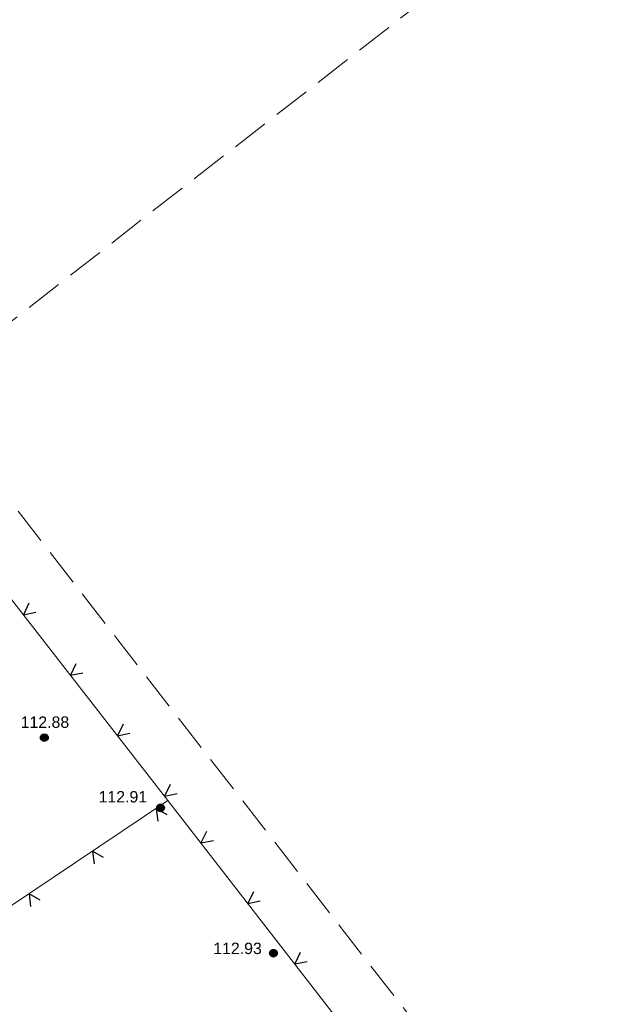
# Model space of a CAD drawing. Header units: metres. Extents: x 32322276 to 32322733, y 5638285 to 5638678.
# Tile 9 of 29: x 32322363 to 32322383, y 5638514 to 5638547. Entities that reach past the tile are written whole.
import ezdxf

# ---------------------------------------------------------------- set-up
doc = ezdxf.new("R2010")
doc.units = ezdxf.units.M
doc.linetypes.add('26', pattern=[3.45, 1.225, -0.5, 1.225, -0.5])
doc.linetypes.add('68', pattern=[0])
doc.layers.get('0').update_dxf_attribs({"color": 1, "linetype": 'CONTINUOUS'})
for name, color, linetype in [('Ebene 303', 7, 'CONTINUOUS'), ('Höhenpunkte', 7, 'CONTINUOUS'), ('Höhentexte', 7, 'CONTINUOUS'), ('WS  GS  Hydrant  Gulli  usw', 7, 'CONTINUOUS')]:
    doc.layers.add(name, color=color, linetype=linetype)
doc.styles.add('n', font='Arial.ttf')

# ---------------------------------------------------------------- blocks, each defined once
blk = doc.blocks.new('S107')
at = {"lineweight": -2}
blk.add_hatch(color=0, dxfattribs=at).paths.add_polyline_path([(0.5, 0), (0.489765, -0.100649), (0.459479, -0.197178), (0.410382, -0.285634), (0.344483, -0.362396), (0.264482, -0.424322), (0.173653, -0.468876), (0.075714, -0.494234), (-0.025325, -0.499358), (-0.125326, -0.484039), (-0.220197, -0.448902), (-0.306053, -0.395388), (-0.379379, -0.325686), (-0.437173, -0.242651), (-0.47707, -0.149682), (-0.497435, -0.050584), (-0.497435, 0.050584), (-0.47707, 0.149682), (-0.437173, 0.242651), (-0.379379, 0.325686), (-0.306053, 0.395388), (-0.220197, 0.448902), (-0.125326, 0.484039), (-0.025325, 0.499358), (0.075714, 0.494234), (0.173653, 0.468876), (0.264482, 0.424322), (0.344483, 0.362396), (0.410382, 0.285634), (0.459479, 0.197178), (0.489765, 0.100649)], flags=0)
at = {"color": 0, "lineweight": -2}
blk.add_lwpolyline([(0.433013, -0.25, -0.5773502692), (-0.433013, -0.25, -0.5773502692), (0, 0.5, -0.5773502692)], format="xyb", close=True, dxfattribs=at)
blk = doc.blocks.new('S20', base_point=(0, -0.5))
at = {"color": 0, "lineweight": -2}
blk.add_lwpolyline([(-0.5, 0.5), (0, -0.5), (0.5, 0.5)], dxfattribs=at)

msp = doc.modelspace()

# ---------------------------------------------------------------- block references
at = {"layer": 'Ebene 303', "color": 7, "xscale": 0.375, "yscale": 0.375}
for p, rotation in [((32322363.414, 5638527.066, 112.963), 307.916147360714), ((32322364.966, 5638525.074, 112.969), 307.916147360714), ((32322366.518, 5638523.082, 112.975), 307.916147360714), ((32322368.069, 5638521.09, 112.982), 307.916147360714), ((32322367.792, 5638520.684, 112.967), 213.870162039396), ((32322369.268, 5638519.547, 112.984), 307.839062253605), ((32322365.695, 5638519.277, 112.884), 213.870162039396), ((32322363.599, 5638517.87, 112.802), 213.870162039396), ((32322370.816, 5638517.553, 112.988), 307.839062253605), ((32322372.365, 5638515.559, 112.991), 307.839062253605)]:
    msp.add_blockref('S20', p, dxfattribs=dict(at, rotation=rotation))
at = {"layer": 'Höhenpunkte', "color": 7, "xscale": 0.2525, "yscale": 0.2525}
for p in [(32322364.104, 5638523.019, 112.876), (32322367.936, 5638520.702, 112.907), (32322371.659, 5638515.912, 112.934)]:
    msp.add_blockref('S107', p, dxfattribs=at)

# ---------------------------------------------------------------- texts
at = {"layer": 'Höhentexte', "color": 7, "lineweight": 25, "char_height": 0.375, "line_spacing_factor": 0.84, "style": 'n', "bg_fill": 2}
for s, insert, attachment_point in [('112.88', (32322364.124, 5638523.335, 112.876), 8), ('112.91', (32322367.495, 5638520.876, 112.907), 9), ('112.93', (32322371.276, 5638515.879, 112.934), 9)]:
    msp.add_mtext(s, dxfattribs=dict(at, insert=insert, attachment_point=attachment_point))

# ---------------------------------------------------------------- next in the draw order: linework, layer by layer
at = {"layer": 'Ebene 303', "color": 7, "linetype": '68', "lineweight": 18}
for points in [[(32322368.174, 5638520.947, 112.982), (32322358.7, 5638533.11, 112.944), (32322360.746, 5638534.698, 112.958), (32322360.686, 5638537.133, 112.99), (32322360.049, 5638539.663, 112.831), (32322355.416, 5638545.692, 112.461)], [(32322350.529, 5638509.328, 112.559), (32322359.068, 5638514.835, 112.623), (32322368.174, 5638520.947, 112.982)], [(32322398.104, 5638482.148, 112.903), (32322386.741, 5638497.085, 113.008), (32322379.625, 5638506.205, 113.006), (32322368.174, 5638520.947, 112.982)]]:
    msp.add_polyline3d(points, dxfattribs=at)
at = {"layer": 'WS  GS  Hydrant  Gulli  usw', "color": 7, "linetype": '26', "lineweight": 18}
msp.add_polyline3d([(32322360.33, 5638534.229, 112.879), (32322361.064, 5638534.797, 112.894), (32322360.88, 5638535.078, 112.889), (32322442.194, 5638598.356, 112.89), (32322484.19, 5638544.291, 112.945), (32322402.068, 5638480.451, 112.955)], close=True, dxfattribs=at)

doc.saveas('drawing.dxf')
